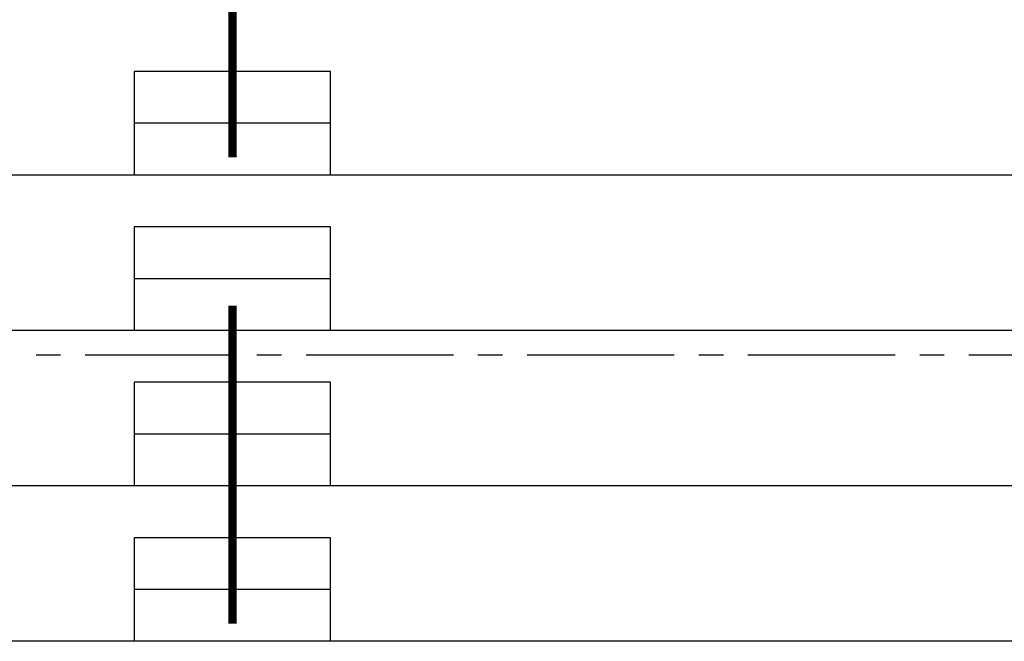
# Model space of a CAD drawing. Extents: x 2980 to 201049, y 2980 to 157420.
# Tile 56 of 78: x 129000 to 135017, y 26550 to 30350. Entities that reach past the tile are written whole.
import ezdxf

# ---------------------------------------------------------------- set-up
doc = ezdxf.new("R2010")
doc.units = 0
doc.header["$LTSCALE"] = 1200
doc.linetypes.add('CENTER2', pattern=[1.125, 0.75, -0.125, 0.125, -0.125])
doc.layers.add('CIVIEL', color=8, linetype='CONTINUOUS')
doc.layers.add('STRAMIENLIJNEN', color=9, linetype='CENTER2')

msp = doc.modelspace()

# ---------------------------------------------------------------- linework, layer by layer
at = {"layer": 'CIVIEL'}
for p, q in [((130900, 29716.66667), (129700, 29716.66667)), ((156830, 29400), (97900, 29400)), ((130900, 28766.66667), (129700, 28766.66667)), ((156830, 28450), (97900, 28450)), ((130900, 27816.66667), (129700, 27816.66667)), ((156830, 27500), (97900, 27500)), ((130900, 26866.66667), (129700, 26866.66667)), ((156830, 26550), (125150, 26550))]:
    msp.add_line(p, q, dxfattribs=at)
at = {"layer": 'CIVIEL', "const_width": 50}
for points in [[(130300, 29508.88754), (130300, 31452.72408)], [(130300, 26658.88754), (130300, 28602.72408)]]:
    msp.add_lwpolyline(points, dxfattribs=at)
at = {"layer": 'CIVIEL'}
for points in [[(130900, 29400), (130900, 30033.33333), (129700, 30033.33333), (129700, 29400)], [(130900, 28450), (130900, 29083.33333), (129700, 29083.33333), (129700, 28450)], [(130900, 27500), (130900, 28133.33333), (129700, 28133.33333), (129700, 27500)], [(130900, 26550), (130900, 27183.33333), (129700, 27183.33333), (129700, 26550)]]:
    msp.add_lwpolyline(points, dxfattribs=at)
at = {"layer": 'STRAMIENLIJNEN'}
msp.add_lwpolyline([(157300, 28300), (38500, 28300)], dxfattribs=at)

doc.saveas('drawing.dxf')
